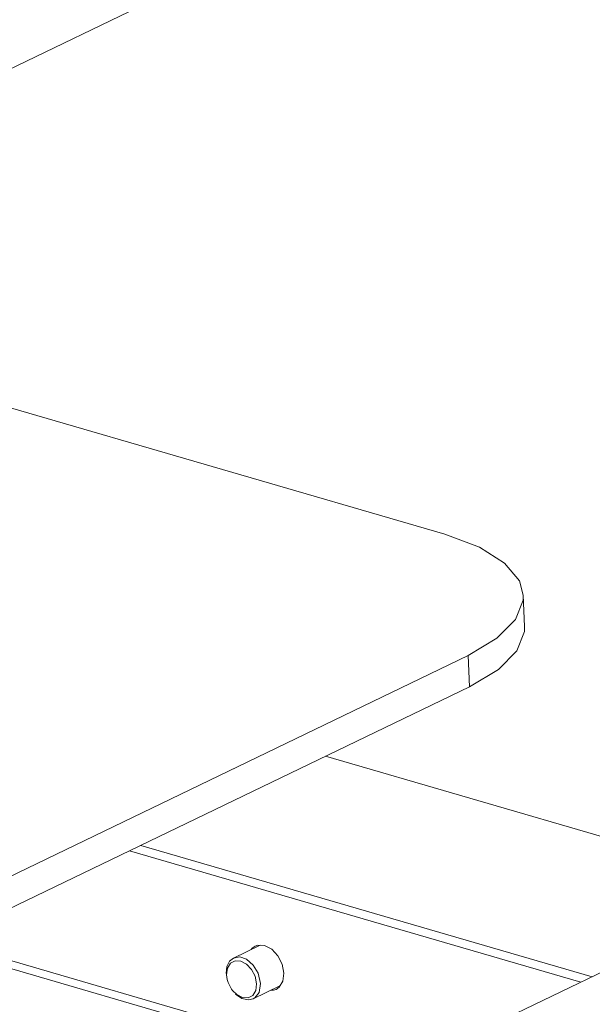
# Model space of a CAD drawing. Header units: millimetres. Extents: x 3925 to 5043, y -86 to 778.
# Tile 153 of 157: x 4928 to 4953, y 462 to 505. Entities that reach past the tile are written whole.
import ezdxf

# ---------------------------------------------------------------- set-up
doc = ezdxf.new("R2010")
doc.units = ezdxf.units.MM
doc.header["$LTSCALE"] = 46.255
doc.layers.add('140-154101-0DXF_CONTINUOUS_LINE', color=7, linetype='CONTINUOUS')

msp = doc.modelspace()

# ---------------------------------------------------------------- linework, layer by layer
at = {"layer": '140-154101-0DXF_CONTINUOUS_LINE', "color": 7, "linetype": 'Continuous', "lineweight": 0}
for p, q in [((4901.1978, 490.3497), (4969.1116, 523.0737)), ((4946.7365, 482.5135), (4927.0924, 488.2271)), ((4950.1951, 479.8263), (4950.2588, 478.4413)), ((4902.8016, 455.5012), (4947.7666, 477.1674)), ((4947.7666, 477.1674), (4947.8303, 475.7824)), ((4947.8303, 475.7824), (4902.8653, 454.1161)), ((4961.3942, 466.9255), (4941.4738, 472.7195)), ((4903.5584, 439.0575), (4966.6709, 469.468)), ((4933.308, 468.7848), (4953.2364, 462.9884)), ((4952.7385, 462.7548), (4932.8181, 468.5488)), ((4944.4856, 458.7781), (4924.5653, 464.5722)), ((4944.0276, 458.5574), (4924.1073, 464.3515)), ((4937.4096, 463.8147), (4938.5755, 464.3765)), ((4938.2232, 464.2447), (4938.1913, 464.1914)), ((4938.3623, 464.3426), (4938.2232, 464.2447)), ((4938.4726, 464.3813), (4938.3623, 464.3426)), ((4938.7781, 464.3669), (4938.4726, 464.3813)), ((4939.0923, 464.2003), (4938.7781, 464.3669)), ((4937.2336, 463.6713), (4937.4096, 463.8147)), ((4937.1005, 463.0669), (4937.1371, 463.3629)), ((4939.5818, 462.7917), (4939.6268, 463.1484)), ((4937.1281, 462.8717), (4937.1005, 463.0669)), ((4937.1277, 462.8717), (4937.1187, 462.9106)), ((4937.1663, 462.7396), (4937.1281, 462.8717)), ((4937.3236, 462.4348), (4937.1663, 462.7396)), ((4939.4234, 462.527), (4939.5818, 462.7917)), ((4937.3646, 462.3802), (4937.3236, 462.4348)), ((4937.3646, 462.3801), (4937.3894, 462.3488)), ((4938.2778, 462.0129), (4939.4553, 462.5803)), ((4938.4236, 462.6821), (4938.387, 462.3861)), ((4939.2843, 462.4291), (4939.4234, 462.527)), ((4937.5002, 462.2263), (4937.769, 462.0354))]:
    msp.add_line(p, q, dxfattribs=at)
for points in [[(4946.7365, 482.5135), (4948.2618, 481.9421), (4949.3747, 481.2439), (4950.0266, 480.4541), (4950.1948, 479.8263)], [(4950.1948, 479.8263), (4950.1891, 479.6109), (4949.8543, 478.7548)], [(4949.8543, 478.7548), (4949.0354, 477.9267), (4947.7666, 477.1674)], [(4947.8303, 475.7824), (4949.0992, 476.5417), (4949.918, 477.3697), (4950.2528, 478.2259), (4950.2585, 478.4413)], [(4939.6268, 463.1484), (4939.5498, 463.5408), (4939.3632, 463.9089), (4939.0923, 464.2003)], [(4937.0876, 463.1337), (4937.118, 463.4338), (4937.2336, 463.6713)], [(4937.1371, 463.3629), (4937.268, 463.5819), (4937.4724, 463.6941)], [(4937.4096, 463.8147), (4937.6851, 463.8601), (4937.9786, 463.7605), (4938.2792, 463.5018), (4938.4969, 463.1398), (4938.5998, 462.6939)], [(4937.4724, 463.6941), (4937.7223, 463.6832), (4937.978, 463.5495)], [(4937.978, 463.5495), (4938.2004, 463.3142), (4938.3578, 463.0094), (4938.4236, 462.6821)], [(4937.8018, 462.0658), (4937.5461, 462.1995), (4937.3646, 462.3802)], [(4938.387, 462.3861), (4938.256, 462.167), (4938.0517, 462.0549), (4937.8018, 462.0658)], [(4938.2778, 462.0129), (4938.3459, 462.0531), (4938.5357, 462.2965), (4938.5998, 462.6939)], [(4939.0711, 462.3952), (4939.174, 462.3904), (4939.2843, 462.4291)], [(4937.769, 462.0354), (4938.0613, 461.9646), (4938.2778, 462.0129)]]:
    msp.add_lwpolyline(points, dxfattribs=at)

doc.saveas('drawing.dxf')
